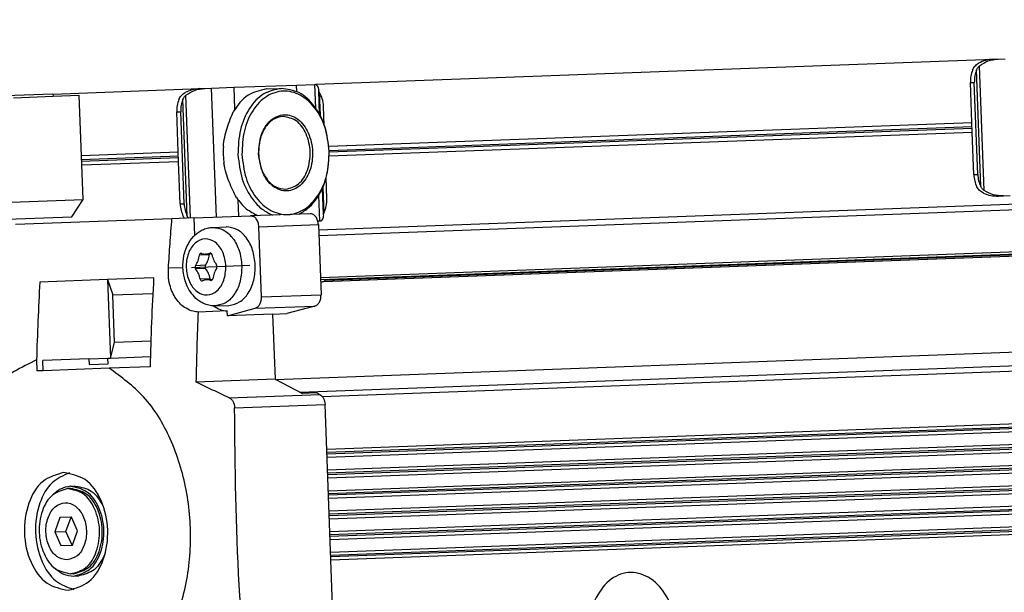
# Model space of a CAD drawing. Header units: millimetres. Extents: x -285 to 1270, y -233 to 203.
# Tile 16 of 26: x 524 to 611, y -192 to -141. Entities that reach past the tile are written whole.
import ezdxf

# ---------------------------------------------------------------- set-up
doc = ezdxf.new("R2010")
doc.units = ezdxf.units.MM
doc.linetypes.add('DOT_CENTER', pattern=[14, 12, -1, 0, -1])
doc.layers.add('1', color=7, linetype='Continuous')

# ---------------------------------------------------------------- blocks, each defined once
blk = doc.blocks.new('REGLA__34', base_point=(515.369, -210.013))
at = {"color": 7, "linetype": 'Continuous'}
for p, q in [((1050.122, -141.619), (550.257, -160.143)), ((550.005, -147.143), (610.333, -144.908)), ((550.42, -164.543), (1070.07, -145.286)), ((610.333, -144.908), (610.775, -144.891)), ((610.775, -144.891), (611.393, -144.869)), ((550.687, -164.709), (1064.813, -145.657)), ((542.726, -147.413), (548.295, -147.207)), ((548.295, -147.207), (549.917, -147.147)), ((549.917, -147.147), (550.005, -147.143)), ((608.419, -150.541), (608.287, -146.985)), ((608.944, -155.166), (608.641, -146.972)), ((526.599, -148.011), (522.359, -148.168)), ((526.599, -148.011), (539.671, -147.526)), ((526.599, -148.011), (526.606, -148.211)), ((526.606, -148.211), (528.938, -148.125)), ((529.282, -157.418), (528.938, -148.125)), ((539.671, -147.526), (540.113, -147.51)), ((540.113, -147.51), (540.731, -147.487)), ((540.731, -147.487), (542.726, -147.413)), ((545.616, -147.556), (546.923, -147.508)), ((550.347, -149.844), (550.267, -147.674)), ((550.314, -147.839), (550.267, -147.674)), ((550.314, -147.839), (550.392, -149.928)), ((523.097, -148.341), (526.606, -148.211)), ((537.757, -153.16), (537.625, -149.604)), ((538.282, -157.785), (537.979, -149.591)), ((550.759, -150.773), (550.698, -149.119)), ((551.171, -152.663), (608.419, -150.541)), ((608.452, -151.423), (608.419, -150.541)), ((608.452, -151.423), (551.204, -153.545)), ((608.591, -155.179), (608.452, -151.423)), ((529.136, -153.479), (537.757, -153.16)), ((537.79, -154.042), (537.757, -153.16)), ((537.79, -154.042), (529.169, -154.361)), ((537.929, -157.798), (537.79, -154.042)), ((546.385, -173.43), (1069.266, -154.053)), ((551.001, -157.314), (550.933, -155.46)), ((550.679, -158.787), (550.591, -156.417)), ((550.629, -156.33), (550.714, -158.619)), ((522.076, -157.685), (529.282, -157.418)), ((528.278, -158.956), (529.282, -157.418)), ((610.785, -157.099), (611.227, -157.083)), ((611.227, -157.083), (611.845, -157.06)), ((549.495, -158.671), (544.195, -158.867)), ((550.679, -158.787), (550.714, -158.619)), ((520.947, -159.228), (528.278, -158.956)), ((537.195, -159.127), (523.254, -159.643)), ((539.157, -159.054), (537.195, -159.127)), ((539.157, -159.054), (544.195, -158.867)), ((539.157, -159.054), (539.215, -160.604)), ((550.369, -159.338), (550.195, -159.345)), ((550.457, -159.335), (550.369, -159.338)), ((540.816, -159.889), (542.017, -159.844)), ((545.17, -166.086), (544.939, -159.84)), ((550.239, -159.644), (550.47, -165.89)), ((1070.631, -160.427), (550.981, -179.684)), ((551.007, -180.367), (1070.656, -161.109)), ((540.733, -162.252), (540.196, -162.272)), ((1070.699, -162.259), (551.049, -181.516)), ((551.075, -182.198), (1070.724, -162.941)), ((531.455, -164.542), (525.434, -164.765)), ((535.569, -164.39), (531.455, -164.542)), ((531.455, -164.542), (531.92, -165.912)), ((531.455, -164.542), (531.714, -171.538)), ((540.817, -164.533), (540.281, -164.553)), ((551.117, -183.348), (1070.767, -164.091)), ((551.142, -184.03), (1070.792, -164.773)), ((531.92, -165.912), (535.493, -165.779)), ((532.077, -170.138), (531.92, -165.912)), ((1070.835, -165.922), (551.185, -185.179)), ((542.121, -167.338), (539.559, -167.433)), ((541.074, -166.884), (542.276, -166.84)), ((542.136, -167.765), (542.121, -167.338)), ((542.136, -167.765), (544.614, -167.094)), ((549.914, -166.898), (547.436, -167.568)), ((551.21, -185.862), (1070.86, -166.605)), ((546.164, -167.615), (542.136, -167.765)), ((546.164, -167.615), (547.436, -167.568)), ((546.164, -167.615), (546.379, -173.427)), ((1070.903, -167.754), (551.253, -187.011)), ((551.278, -187.694), (1070.928, -168.436)), ((535.313, -170.018), (532.077, -170.138)), ((1070.97, -169.586), (551.321, -188.843)), ((531.714, -171.538), (532.077, -170.138)), ((1070.996, -170.268), (551.346, -189.525)), ((525.139, -171.69), (525.176, -172.68)), ((529.806, -171.608), (525.708, -171.76)), ((525.741, -172.66), (525.708, -171.76)), ((529.806, -171.608), (531.502, -171.545)), ((529.806, -171.608), (529.825, -172.108)), ((531.502, -171.545), (531.714, -171.538)), ((531.521, -172.045), (531.502, -171.545)), ((531.714, -171.538), (535.271, -171.406)), ((525.741, -172.66), (525.176, -172.68)), ((531.606, -172.442), (525.741, -172.66)), ((529.825, -172.108), (531.521, -172.045)), ((535.247, -172.307), (531.606, -172.442)), ((546.379, -173.427), (539.367, -173.687)), ((546.379, -173.427), (548.815, -174.681)), ((550.087, -174.633), (548.815, -174.681)), ((550.087, -174.633), (550.353, -174.771)), ((551.961, -206.108), (550.833, -175.683)), ((528.167, -183.157), (527.92, -183.167)), ((528.16, -182.958), (528.619, -182.941)), ((527.222, -185.744), (526.758, -187.012)), ((528.211, -185.707), (527.222, -185.744)), ((527.748, -186.976), (528.211, -185.707)), ((528.242, -185.706), (528.211, -185.707)), ((528.798, -186.937), (528.242, -185.706)), ((526.758, -187.012), (527.748, -186.976)), ((526.758, -187.012), (527.315, -188.242)), ((528.304, -188.206), (527.748, -186.976)), ((528.334, -188.205), (528.798, -186.937)), ((527.315, -188.242), (528.304, -188.206)), ((528.304, -188.206), (528.334, -188.205)), ((528.449, -190.752), (528.202, -190.761)), ((528.456, -190.952), (528.916, -190.935))]:
    blk.add_line(p, q, dxfattribs=at)
at = {"color": 3, "linetype": 'Continuous'}
for p, q in [((1069.925, -141.386), (550.276, -160.643)), ((550.413, -164.343), (1070.062, -145.086)), ((609.517, -156.606), (609.105, -145.494)), ((550.877, -164.595), (1064.66, -145.556)), ((609.221, -156.262), (608.835, -145.858)), ((548.317, -147.799), (548.295, -147.207)), ((549.996, -149.272), (549.917, -147.147)), ((608.287, -146.985), (608.641, -146.972)), ((538.849, -159.065), (538.443, -148.112)), ((541.157, -158.98), (540.731, -147.487)), ((542.798, -149.356), (542.726, -147.413)), ((538.559, -158.881), (538.173, -148.477)), ((537.625, -149.604), (537.979, -149.591)), ((551.196, -153.033), (608.433, -150.912)), ((551.202, -153.174), (608.438, -151.053)), ((529.15, -153.85), (537.771, -153.53)), ((529.155, -153.991), (537.776, -153.672)), ((608.591, -155.179), (608.944, -155.166)), ((548.604, -174.572), (1071.488, -155.195)), ((550.584, -174.964), (1070.456, -155.698)), ((537.929, -157.798), (538.282, -157.785)), ((543.152, -158.906), (543.099, -157.462)), ((550.369, -159.338), (550.283, -157.013)), ((548.721, -158.7), (548.718, -158.607)), ((544.939, -159.84), (550.239, -159.644)), ((1070.641, -160.698), (550.991, -179.955)), ((1070.646, -160.839), (550.997, -180.096)), ((540.654, -162.176), (540.572, -162.179)), ((540.525, -162.327), (539.641, -162.36)), ((1070.709, -162.529), (551.059, -181.787)), ((1070.714, -162.671), (551.064, -181.928)), ((538.179, -163.489), (536.884, -163.537)), ((540.18, -163.269), (539.297, -163.302)), ((540.191, -163.56), (539.308, -163.593)), ((540.604, -164.474), (539.721, -164.507)), ((540.744, -164.615), (540.662, -164.618)), ((1070.777, -164.361), (551.127, -183.618)), ((1070.782, -164.502), (551.132, -183.76)), ((545.17, -166.086), (550.47, -165.89)), ((1070.845, -166.193), (551.195, -185.45)), ((1070.85, -166.334), (551.2, -185.591)), ((544.614, -167.094), (549.914, -166.898)), ((1070.913, -168.025), (551.263, -187.282)), ((1070.918, -168.166), (551.268, -187.423)), ((1070.98, -169.856), (551.331, -189.113)), ((1070.986, -169.998), (551.336, -189.255)), ((542.284, -175.07), (550.353, -174.771)), ((542.776, -175.981), (550.833, -175.683))]:
    blk.add_line(p, q, dxfattribs=at)
at = {"color": 7, "linetype": 'Continuous'}
for centre, radius, start, end in [((549.857, -153.153), 8.096, 176.76, 187.48458), ((540.156, -161.305), 0.968, 272.35047, 295.43327), ((540.617, -162.273), 0.104, 92.35047, 115.43327), ((539.777, -162.305), 0.104, 68.82122, 91.88374), ((540.164, -161.305), 0.968, 248.82122, 271.88374), ((539.86, -164.552), 0.104, 272.35047, 295.43327), ((540.321, -165.52), 0.968, 92.35047, 115.43327), ((540.313, -165.52), 0.968, 68.82122, 91.88374), ((540.7, -164.521), 0.104, 248.82122, 271.88374)]:
    blk.add_arc(centre, radius, start, end, dxfattribs=at)
for points, knots in [([(608.482, -145.872), (608.511, -145.81), (608.569, -145.688), (608.692, -145.524), (608.843, -145.377), (608.963, -145.303), (609.026, -145.265)], [0, 0, 0, 0, 0.2023408, 0.4055734, 0.6111536, 0.8295963, 0.8295963, 0.8295963, 0.8295963]), ([(608.835, -145.858), (608.85, -145.826), (608.882, -145.758), (608.941, -145.665), (609.014, -145.574), (609.073, -145.522), (609.105, -145.494)], [0, 0, 0, 0, 0.1080226, 0.2240645, 0.3298644, 0.4579017, 0.4579017, 0.4579017, 0.4579017]), ([(610.333, -144.908), (610.102, -144.929), (609.645, -144.972), (609.23, -145.168), (609.026, -145.265)], [0, 0, 0, 0, 0.691442, 1.364768, 1.364768, 1.364768, 1.364768]), ([(609.105, -145.494), (609.353, -145.329), (609.86, -144.993), (610.465, -144.926), (610.775, -144.891)], [0, 0, 0, 0, 0.878357, 1.798194, 1.798194, 1.798194, 1.798194]), ([(608.482, -145.872), (608.42, -146.048), (608.295, -146.408), (608.29, -146.79), (608.287, -146.985)], [0, 0, 0, 0, 0.556583, 1.137064, 1.137064, 1.137064, 1.137064]), ([(608.835, -145.858), (608.774, -146.035), (608.648, -146.395), (608.643, -146.777), (608.641, -146.972)], [0, 0, 0, 0, 0.556583, 1.137064, 1.137064, 1.137064, 1.137064]), ([(550.005, -147.143), (550.054, -147.186), (550.21, -147.321), (550.244, -147.53), (550.267, -147.674)], [0, 0, 0, 0, 0.1908491, 0.6061063, 0.6061063, 0.6061063, 0.6061063]), ([(537.82, -148.49), (537.849, -148.429), (537.907, -148.306), (538.03, -148.143), (538.181, -147.996), (538.301, -147.922), (538.363, -147.883)], [0, 0, 0, 0, 0.2023408, 0.4055734, 0.6111536, 0.8295963, 0.8295963, 0.8295963, 0.8295963]), ([(538.173, -148.477), (538.188, -148.444), (538.219, -148.376), (538.279, -148.284), (538.352, -148.192), (538.411, -148.14), (538.443, -148.112)], [0, 0, 0, 0, 0.1080226, 0.2240645, 0.3298644, 0.4579017, 0.4579017, 0.4579017, 0.4579017]), ([(539.671, -147.526), (539.44, -147.548), (538.983, -147.59), (538.568, -147.787), (538.363, -147.883)], [0, 0, 0, 0, 0.691442, 1.364768, 1.364768, 1.364768, 1.364768]), ([(538.443, -148.112), (538.69, -147.948), (539.198, -147.611), (539.803, -147.544), (540.113, -147.51)], [0, 0, 0, 0, 0.878357, 1.798194, 1.798194, 1.798194, 1.798194]), ([(545.616, -147.556), (545.029, -147.688), (543.775, -147.97), (543.04, -149.034), (542.649, -149.6)], [0, 0, 0, 0, 1.741697, 3.722677, 3.722677, 3.722677, 3.722677]), ([(546.923, -147.508), (546.384, -147.624), (545.24, -147.87), (543.972, -149.324), (543.161, -151.218), (543.103, -152.658), (543.073, -153.404)], [0, 0, 0, 0, 1.616329, 3.431134, 5.494301, 7.716385, 7.716385, 7.716385, 7.716385]), ([(551.199, -153.103), (551.118, -152.395), (550.961, -151.028), (550.052, -149.259), (548.742, -148.026), (547.103, -147.594), (545.501, -148.146), (544.286, -149.473), (543.511, -151.305), (543.455, -152.679), (543.426, -153.391)], [0, 0, 0, 0, 2.125471, 4.098936, 5.834836, 7.38089, 8.926944, 10.662844, 12.636309, 14.76178, 14.76178, 14.76178, 14.76178]), ([(551.199, -153.103), (551.114, -152.361), (550.95, -150.93), (550.001, -149.101), (548.628, -147.745), (547.469, -147.584), (546.923, -147.508)], [0, 0, 0, 0, 2.222084, 4.285251, 6.100056, 7.716385, 7.716385, 7.716385, 7.716385]), ([(550.698, -149.119), (550.676, -148.886), (550.632, -148.433), (550.418, -148.033), (550.314, -147.839)], [0, 0, 0, 0, 0.694624, 1.348749, 1.348749, 1.348749, 1.348749]), ([(537.82, -148.49), (537.758, -148.667), (537.632, -149.027), (537.628, -149.409), (537.625, -149.604)], [0, 0, 0, 0, 0.556583, 1.137064, 1.137064, 1.137064, 1.137064]), ([(538.173, -148.477), (538.112, -148.653), (537.986, -149.014), (537.981, -149.396), (537.979, -149.591)], [0, 0, 0, 0, 0.556583, 1.137064, 1.137064, 1.137064, 1.137064]), ([(541.773, -152.696), (541.808, -152.411), (541.877, -151.851), (542.1, -151.04), (542.366, -150.296), (542.559, -149.82), (542.649, -149.6)], [0, 0, 0, 0, 0.859657, 1.688445, 2.516812, 3.22962, 3.22962, 3.22962, 3.22962]), ([(544.91, -153.336), (544.991, -153.913), (545.143, -154.999), (546.06, -156.294), (547.444, -156.829), (548.793, -156.193), (549.582, -154.834), (549.819, -153.155), (549.459, -151.497), (548.571, -150.2), (547.179, -149.666), (545.838, -150.302), (545.019, -151.661), (544.948, -152.755), (544.91, -153.336)], [0, 0, 0, 0, 1.730223, 3.254404, 4.539877, 5.825349, 7.349531, 9.079753, 10.809976, 12.334157, 13.61963, 14.905103, 16.429284, 18.159507, 18.159507, 18.159507, 18.159507]), ([(547.086, -150.004), (546.782, -150.069), (546.135, -150.208), (545.418, -151.03), (544.96, -152.101), (544.927, -152.914), (544.91, -153.336)], [0, 0, 0, 0, 0.913577, 1.939336, 3.105475, 4.361435, 4.361435, 4.361435, 4.361435]), ([(547.327, -156.499), (547.734, -156.381), (548.624, -156.123), (549.376, -154.751), (549.602, -153.163), (549.259, -151.595), (548.407, -150.282), (547.501, -150.091), (547.086, -150.004)], [0, 0, 0, 0, 1.228779, 2.685686, 4.339589, 5.993492, 7.450399, 8.679178, 8.679178, 8.679178, 8.679178]), ([(543.073, -153.404), (543.158, -154.146), (543.32, -155.575), (544.179, -157.224), (545.165, -158.296), (545.836, -158.634), (546.156, -158.795)], [0, 0, 0, 0, 2.222084, 4.285251, 5.456489, 6.523655, 6.523655, 6.523655, 6.523655]), ([(543.426, -153.391), (543.508, -154.1), (543.665, -155.466), (544.573, -157.236), (545.884, -158.469), (547.522, -158.901), (549.125, -158.349), (550.34, -157.022), (551.115, -155.19), (551.17, -153.816), (551.199, -153.103)], [0, 0, 0, 0, 2.125471, 4.098936, 5.834836, 7.38089, 8.926944, 10.662844, 12.636309, 14.76178, 14.76178, 14.76178, 14.76178]), ([(544.91, -153.336), (544.958, -153.756), (545.051, -154.565), (545.588, -155.599), (546.363, -156.365), (547.019, -156.456), (547.327, -156.499)], [0, 0, 0, 0, 1.25596, 2.422099, 3.447858, 4.361435, 4.361435, 4.361435, 4.361435]), ([(548.523, -158.707), (548.831, -158.523), (549.475, -158.136), (550.379, -156.994), (551.113, -155.286), (551.17, -153.849), (551.199, -153.103)], [0, 0, 0, 0, 1.067167, 2.238404, 4.301572, 6.523655, 6.523655, 6.523655, 6.523655]), ([(542.932, -157.23), (542.826, -157.017), (542.598, -156.557), (542.278, -155.834), (541.995, -155.042), (541.885, -154.489), (541.829, -154.208)], [0, 0, 0, 0, 0.712866, 1.541304, 2.370036, 3.22962, 3.22962, 3.22962, 3.22962]), ([(608.944, -155.166), (608.961, -155.361), (608.994, -155.741), (609.146, -156.091), (609.221, -156.262)], [0, 0, 0, 0, 0.580481, 1.137064, 1.137064, 1.137064, 1.137064]), ([(608.591, -155.179), (608.608, -155.374), (608.641, -155.754), (608.793, -156.104), (608.868, -156.275)], [0, 0, 0, 0, 0.580481, 1.137064, 1.137064, 1.137064, 1.137064]), ([(609.455, -156.84), (609.39, -156.807), (609.264, -156.742), (609.103, -156.607), (608.968, -156.452), (608.901, -156.334), (608.868, -156.275)], [0, 0, 0, 0, 0.2184427, 0.4240229, 0.6272556, 0.8295963, 0.8295963, 0.8295963, 0.8295963]), ([(609.517, -156.606), (609.483, -156.58), (609.421, -156.533), (609.341, -156.447), (609.274, -156.359), (609.238, -156.294), (609.221, -156.262)], [0, 0, 0, 0, 0.1280373, 0.2338372, 0.3498791, 0.4579017, 0.4579017, 0.4579017, 0.4579017]), ([(609.455, -156.84), (609.666, -156.922), (610.094, -157.087), (610.553, -157.095), (610.785, -157.099)], [0, 0, 0, 0, 0.673326, 1.364768, 1.364768, 1.364768, 1.364768]), ([(611.227, -157.083), (610.915, -157.072), (610.307, -157.05), (609.776, -156.752), (609.517, -156.606)], [0, 0, 0, 0, 0.919837, 1.798194, 1.798194, 1.798194, 1.798194]), ([(537.929, -157.798), (537.946, -157.992), (537.979, -158.373), (538.131, -158.723), (538.205, -158.894)], [0, 0, 0, 0, 0.580481, 1.137064, 1.137064, 1.137064, 1.137064]), ([(538.282, -157.785), (538.299, -157.979), (538.332, -158.36), (538.484, -158.71), (538.559, -158.881)], [0, 0, 0, 0, 0.580481, 1.137064, 1.137064, 1.137064, 1.137064]), ([(542.932, -157.23), (543.205, -157.588), (543.725, -158.27), (544.488, -158.659), (544.849, -158.843)], [0, 0, 0, 0, 1.333584, 2.534412, 2.534412, 2.534412, 2.534412]), ([(550.714, -158.619), (550.803, -158.418), (550.987, -158.002), (550.997, -157.548), (551.001, -157.314)], [0, 0, 0, 0, 0.654125, 1.348749, 1.348749, 1.348749, 1.348749]), ([(550.239, -159.644), (550.224, -159.515), (550.195, -159.266), (550.03, -158.948), (549.792, -158.712), (549.59, -158.684), (549.495, -158.671)], [0, 0, 0, 0, 0.386449, 0.745261, 1.060879, 1.34198, 1.34198, 1.34198, 1.34198]), ([(536.884, -163.537), (536.93, -162.801), (537.024, -161.33), (537.138, -159.861), (537.195, -159.127)], [0, 0, 0, 0, 2.211766, 4.421317, 4.421317, 4.421317, 4.421317]), ([(538.325, -159.085), (538.303, -159.054), (538.259, -158.993), (538.223, -158.927), (538.205, -158.894)], [0, 0, 0, 0, 0.112371, 0.225145, 0.225145, 0.225145, 0.225145]), ([(538.686, -159.072), (538.685, -159.071), (538.685, -159.07), (538.667, -159.049), (538.635, -159.008), (538.593, -158.945), (538.57, -158.902), (538.559, -158.881)], [0, 0, 0, 0, 0.0017901, 0.0035802, 0.083094, 0.1582886, 0.2294752, 0.2294752, 0.2294752, 0.2294752]), ([(544.939, -159.84), (544.924, -159.711), (544.896, -159.462), (544.731, -159.144), (544.492, -158.909), (544.29, -158.881), (544.195, -158.867)], [0, 0, 0, 0, 0.386449, 0.745261, 1.060879, 1.34198, 1.34198, 1.34198, 1.34198]), ([(550.679, -158.787), (550.666, -158.932), (550.648, -159.143), (550.503, -159.289), (550.457, -159.335)], [0, 0, 0, 0, 0.4152572, 0.6061063, 0.6061063, 0.6061063, 0.6061063]), ([(541.074, -166.884), (540.953, -166.883), (540.671, -166.88), (540.253, -166.777), (539.838, -166.591), (539.389, -166.287), (538.929, -165.806), (538.494, -165.065), (538.249, -164.269), (538.149, -163.359), (538.21, -162.571), (538.421, -161.826), (538.727, -161.17), (539.137, -160.642), (539.605, -160.272), (540.005, -160.056), (540.413, -159.923), (540.695, -159.899), (540.816, -159.889)], [0, 0, 0, 0, 0.362599, 0.846207, 1.27606, 1.721399, 2.466926, 3.250891, 4.279325, 4.938058, 5.991222, 6.626022, 7.249826, 8.154938, 8.600277, 9.030131, 9.513738, 9.876338, 9.876338, 9.876338, 9.876338]), ([(544.62, -163.25), (544.568, -162.798), (544.468, -161.927), (543.89, -160.814), (543.055, -159.989), (542.349, -159.891), (542.017, -159.844)], [0, 0, 0, 0, 1.352451, 2.608179, 3.712755, 4.696533, 4.696533, 4.696533, 4.696533]), ([(540.756, -162.318), (540.743, -162.276), (540.72, -162.201), (540.646, -162.179), (540.613, -162.169)], [0, 0, 0, 0, 0.1216426, 0.2194993, 0.2194993, 0.2194993, 0.2194993]), ([(539.297, -163.302), (539.38, -163.16), (539.551, -162.867), (539.611, -162.533), (539.641, -162.36)], [0, 0, 0, 0, 0.48692, 1.010141, 1.010141, 1.010141, 1.010141]), ([(539.773, -162.2), (539.741, -162.213), (539.668, -162.24), (539.651, -162.317), (539.641, -162.36)], [0, 0, 0, 0, 0.0978776, 0.2195505, 0.2195505, 0.2195505, 0.2195505]), ([(540.18, -163.269), (540.263, -163.128), (540.435, -162.835), (540.494, -162.5), (540.525, -162.327)], [0, 0, 0, 0, 0.48692, 1.010141, 1.010141, 1.010141, 1.010141]), ([(540.543, -162.259), (540.539, -162.27), (540.53, -162.292), (540.527, -162.315), (540.525, -162.327)], [0, 0, 0, 0, 0.03403707, 0.07015307, 0.07015307, 0.07015307, 0.07015307]), ([(540.756, -162.318), (540.799, -162.489), (540.883, -162.818), (541.076, -163.097), (541.169, -163.232)], [0, 0, 0, 0, 0.523195, 1.010075, 1.010075, 1.010075, 1.010075]), ([(539.559, -167.433), (539.399, -167.417), (539.011, -167.377), (538.458, -167.137), (537.945, -166.745), (537.534, -166.253), (537.212, -165.663), (536.978, -164.958), (536.865, -164.236), (536.878, -163.745), (536.884, -163.537)], [0, 0, 0, 0, 0.481508, 1.165693, 1.77173, 2.40681, 3.074626, 3.77593, 4.62745, 5.249753, 5.249753, 5.249753, 5.249753]), ([(539.297, -163.302), (539.277, -163.351), (539.236, -163.45), (539.284, -163.545), (539.308, -163.593)], [0, 0, 0, 0, 0.1523546, 0.3047011, 0.3047011, 0.3047011, 0.3047011]), ([(539.721, -164.507), (539.678, -164.336), (539.593, -164.007), (539.401, -163.728), (539.308, -163.593)], [0, 0, 0, 0, 0.523195, 1.010075, 1.010075, 1.010075, 1.010075]), ([(540.18, -163.269), (540.16, -163.318), (540.119, -163.417), (540.167, -163.513), (540.191, -163.56)], [0, 0, 0, 0, 0.1523546, 0.3047011, 0.3047011, 0.3047011, 0.3047011]), ([(540.604, -164.474), (540.561, -164.304), (540.477, -163.974), (540.284, -163.695), (540.191, -163.56)], [0, 0, 0, 0, 0.523195, 1.010075, 1.010075, 1.010075, 1.010075]), ([(541.18, -163.523), (541.097, -163.665), (540.926, -163.958), (540.866, -164.292), (540.835, -164.465)], [0, 0, 0, 0, 0.48692, 1.010141, 1.010141, 1.010141, 1.010141]), ([(541.18, -163.523), (541.2, -163.474), (541.241, -163.375), (541.193, -163.28), (541.169, -163.232)], [0, 0, 0, 0, 0.1523546, 0.3047011, 0.3047011, 0.3047011, 0.3047011]), ([(542.276, -166.84), (542.604, -166.769), (543.3, -166.619), (544.072, -165.734), (544.566, -164.581), (544.601, -163.705), (544.62, -163.25)], [0, 0, 0, 0, 0.983927, 2.088678, 3.344632, 4.697327, 4.697327, 4.697327, 4.697327]), ([(525.434, -164.765), (525.372, -165.918), (525.249, -168.225), (525.176, -170.535), (525.139, -171.69)], [0, 0, 0, 0, 3.463489, 6.930998, 6.930998, 6.930998, 6.930998]), ([(535.569, -164.39), (535.499, -165.708), (535.358, -168.346), (535.284, -170.986), (535.247, -172.307)], [0, 0, 0, 0, 3.959513, 7.924164, 7.924164, 7.924164, 7.924164]), ([(539.721, -164.507), (539.734, -164.549), (539.757, -164.624), (539.831, -164.646), (539.864, -164.656)], [0, 0, 0, 0, 0.1216426, 0.2194993, 0.2194993, 0.2194993, 0.2194993]), ([(540.604, -164.474), (540.607, -164.486), (540.613, -164.509), (540.623, -164.53), (540.627, -164.54)], [0, 0, 0, 0, 0.03599332, 0.06992156, 0.06992156, 0.06992156, 0.06992156]), ([(540.703, -164.625), (540.736, -164.612), (540.809, -164.585), (540.826, -164.508), (540.835, -164.465)], [0, 0, 0, 0, 0.0978776, 0.2195505, 0.2195505, 0.2195505, 0.2195505]), ([(550.429, -164.786), (550.526, -164.764), (550.724, -164.716), (550.883, -164.588), (550.964, -164.523)], [0, 0, 0, 0, 0.2940543, 0.6034256, 0.6034256, 0.6034256, 0.6034256]), ([(544.614, -167.094), (544.695, -167.059), (544.867, -166.983), (545.045, -166.735), (545.159, -166.429), (545.167, -166.203), (545.17, -166.086)], [0, 0, 0, 0, 0.261036, 0.554763, 0.88214, 1.229832, 1.229832, 1.229832, 1.229832]), ([(549.914, -166.898), (549.995, -166.862), (550.167, -166.786), (550.344, -166.538), (550.459, -166.233), (550.466, -166.006), (550.47, -165.89)], [0, 0, 0, 0, 0.261036, 0.554763, 0.88214, 1.229832, 1.229832, 1.229832, 1.229832]), ([(539.367, -173.687), (539.389, -172.644), (539.432, -170.559), (539.517, -168.475), (539.559, -167.433)], [0, 0, 0, 0, 3.130032, 6.257261, 6.257261, 6.257261, 6.257261]), ([(540.899, -166.884), (541.09, -167.007), (541.465, -167.248), (541.905, -167.309), (542.121, -167.338)], [0, 0, 0, 0, 0.67427, 1.317738, 1.317738, 1.317738, 1.317738]), ([(525.139, -171.69), (523.788, -172.365), (520.898, -173.808), (518.148, -178.289), (516.564, -183.664), (516.788, -187.537), (516.903, -189.518)], [0, 0, 0, 0, 4.454284, 9.525104, 15.168531, 21.073689, 21.073689, 21.073689, 21.073689]), ([(536.321, -197.242), (536.987, -195.865), (538.365, -193.02), (539.002, -188.197), (538.667, -183.304), (537.243, -178.774), (534.974, -174.887), (532.687, -173.227), (531.606, -172.442)], [0, 0, 0, 0, 4.563564, 9.43223, 14.383244, 19.172389, 23.598469, 27.571286, 27.571286, 27.571286, 27.571286]), ([(542.284, -175.07), (541.795, -174.84), (540.821, -174.383), (539.85, -173.918), (539.367, -173.687)], [0, 0, 0, 0, 1.621037, 3.228165, 3.228165, 3.228165, 3.228165]), ([(542.284, -175.07), (542.325, -175.092), (542.397, -175.131), (542.497, -175.218), (542.578, -175.314), (542.653, -175.435), (542.707, -175.557), (542.747, -175.695), (542.772, -175.833), (542.775, -175.932), (542.776, -175.981)], [0, 0, 0, 0, 0.137911, 0.247184, 0.395226, 0.512875, 0.671461, 0.796393, 0.94281, 1.091201, 1.091201, 1.091201, 1.091201]), ([(550.353, -174.771), (550.482, -174.88), (550.762, -175.118), (550.808, -175.485), (550.833, -175.683)], [0, 0, 0, 0, 0.490016, 1.064548, 1.064548, 1.064548, 1.064548]), ([(544.652, -207.4), (544.077, -202.183), (542.926, -191.742), (542.826, -181.237), (542.776, -175.981)], [0, 0, 0, 0, 15.734121, 31.492019, 31.492019, 31.492019, 31.492019]), ([(527.574, -181.729), (526.917, -181.919), (525.48, -182.336), (524.265, -184.553), (523.899, -187.118), (524.454, -189.65), (525.83, -191.771), (527.293, -192.08), (527.963, -192.221)], [0, 0, 0, 0, 1.984951, 4.338416, 7.010105, 9.681795, 12.03526, 14.020211, 14.020211, 14.020211, 14.020211]), ([(528.071, -181.757), (527.519, -182.009), (526.32, -182.557), (525.246, -184.595), (524.886, -187.082), (525.429, -189.535), (526.651, -191.488), (527.888, -191.946), (528.456, -192.156)], [0, 0, 0, 0, 1.776382, 3.864642, 6.536331, 9.20802, 11.29628, 13.072662, 13.072662, 13.072662, 13.072662]), ([(527.963, -192.221), (528.621, -192.031), (530.057, -191.614), (531.273, -189.397), (531.638, -186.832), (531.084, -184.3), (529.708, -182.179), (528.244, -181.87), (527.574, -181.729)], [0, 0, 0, 0, 1.984951, 4.338416, 7.010105, 9.681795, 12.03526, 14.020211, 14.020211, 14.020211, 14.020211]), ([(527.92, -183.167), (527.444, -183.304), (526.404, -183.606), (525.525, -185.211), (525.26, -187.068), (525.661, -188.9), (526.657, -190.435), (527.717, -190.659), (528.202, -190.761)], [0, 0, 0, 0, 1.436735, 3.140199, 5.073994, 7.007788, 8.711253, 10.147988, 10.147988, 10.147988, 10.147988]), ([(528.16, -182.958), (527.848, -183.011), (527.203, -183.122), (526.735, -183.583), (526.493, -183.821)], [0, 0, 0, 0, 0.925609, 1.918269, 1.918269, 1.918269, 1.918269]), ([(528.202, -190.761), (528.677, -190.623), (529.717, -190.322), (530.597, -188.717), (530.862, -186.86), (530.46, -185.028), (529.464, -183.493), (528.405, -183.269), (527.92, -183.167)], [0, 0, 0, 0, 1.436734, 3.140199, 5.073994, 7.007789, 8.711253, 10.147989, 10.147989, 10.147989, 10.147989]), ([(528.456, -190.952), (528.957, -190.807), (530.052, -190.49), (530.978, -188.801), (531.256, -186.846), (530.834, -184.917), (529.786, -183.301), (528.67, -183.065), (528.16, -182.958)], [0, 0, 0, 0, 1.512343, 3.30546, 5.341033, 7.376605, 9.169722, 10.682065, 10.682065, 10.682065, 10.682065]), ([(528.449, -190.752), (528.925, -190.614), (529.965, -190.313), (530.844, -188.708), (531.109, -186.851), (530.708, -185.019), (529.712, -183.483), (528.652, -183.26), (528.167, -183.157)], [0, 0, 0, 0, 1.436724, 3.140184, 5.073979, 7.007773, 8.711234, 10.14796, 10.14796, 10.14796, 10.14796]), ([(528.619, -182.941), (529.117, -183.037), (530.199, -183.248), (530.771, -184.202), (531.079, -184.717)], [0, 0, 0, 0, 1.455759, 3.164815, 3.164815, 3.164815, 3.164815]), ([(527.873, -189.523), (528.192, -189.43), (528.89, -189.228), (529.48, -188.15), (529.658, -186.909), (529.388, -185.66), (528.722, -184.689), (527.679, -184.288), (526.668, -184.765), (526.076, -185.783), (525.899, -187.048), (526.168, -188.273), (526.836, -189.304), (527.547, -189.454), (527.873, -189.523)], [0, 0, 0, 0, 0.964125, 2.107239, 3.404917, 4.702595, 5.84571, 6.809834, 7.773959, 8.917073, 10.214751, 11.512429, 12.655544, 13.619669, 13.619669, 13.619669, 13.619669]), ([(531.237, -188.981), (530.968, -189.518), (530.468, -190.512), (529.405, -190.802), (528.916, -190.935)], [0, 0, 0, 0, 1.70906, 3.164821, 3.164821, 3.164821, 3.164821]), ([(526.727, -190.212), (526.986, -190.432), (527.488, -190.859), (528.141, -190.922), (528.456, -190.952)], [0, 0, 0, 0, 0.99465, 1.921877, 1.921877, 1.921877, 1.921877])]:
    blk.add_open_spline(points, degree=3, knots=knots, dxfattribs=at)
at = {"color": 3, "linetype": 'Continuous'}
for points, knots in [([(540.816, -159.889), (541.148, -159.935), (541.854, -160.033), (542.689, -160.858), (543.266, -161.971), (543.366, -162.843), (543.418, -163.295)], [0, 0, 0, 0, 0.983766, 2.088315, 3.344021, 4.696462, 4.696462, 4.696462, 4.696462]), ([(542.005, -163.347), (541.977, -163.774), (541.925, -164.579), (541.323, -165.578), (540.337, -166.046), (539.313, -165.653), (538.661, -164.7), (538.396, -163.481), (538.57, -162.246), (539.15, -161.247), (540.142, -160.779), (541.16, -161.172), (541.834, -162.125), (541.946, -162.923), (542.005, -163.347)], [0, 0, 0, 0, 1.272245, 2.393017, 3.338248, 4.283418, 5.404089, 6.676289, 7.948534, 9.069306, 10.014537, 10.959707, 12.080378, 13.352578, 13.352578, 13.352578, 13.352578]), ([(543.418, -163.295), (543.4, -163.749), (543.365, -164.625), (542.871, -165.779), (542.099, -166.663), (541.402, -166.813), (541.074, -166.884)], [0, 0, 0, 0, 1.352704, 2.608681, 3.713458, 4.697398, 4.697398, 4.697398, 4.697398]), ([(574.331, -197.527), (574.547, -198.313), (574.954, -199.788), (576.418, -201.457), (578.374, -202.103), (580.298, -201.344), (581.614, -199.585), (582.248, -197.271), (582.129, -194.781), (581.28, -192.551), (579.792, -190.947), (577.807, -190.429), (575.894, -191.291), (575.207, -192.462), (574.838, -193.09)], [0, 0, 0, 0, 2.423735, 4.54726, 6.387327, 8.223399, 10.339203, 12.757667, 15.293288, 17.695337, 19.787998, 21.613075, 23.466099, 25.612786, 25.612786, 25.612786, 25.612786])]:
    blk.add_open_spline(points, degree=3, knots=knots, dxfattribs=at)
at = {"layer": '1', "color": 2, "linetype": 'DOT_CENTER'}
blk.add_line((538.946, -163.46), (544.145, -163.268), dxfattribs=at)
blk = doc.blocks.new('Regla_G2_cm640-T__35', base_point=(515.369, -232.801))
blk.add_blockref('REGLA__34', (515.369, -210.013))
blk = doc.blocks.new('Alzado1', base_point=(1009, -173))
blk.add_blockref('Regla_G2_cm640-T__35', (515.369, -232.801))

msp = doc.modelspace()

# ---------------------------------------------------------------- block references
msp.add_blockref('Alzado1', (1009, -173))

doc.saveas('drawing.dxf')
